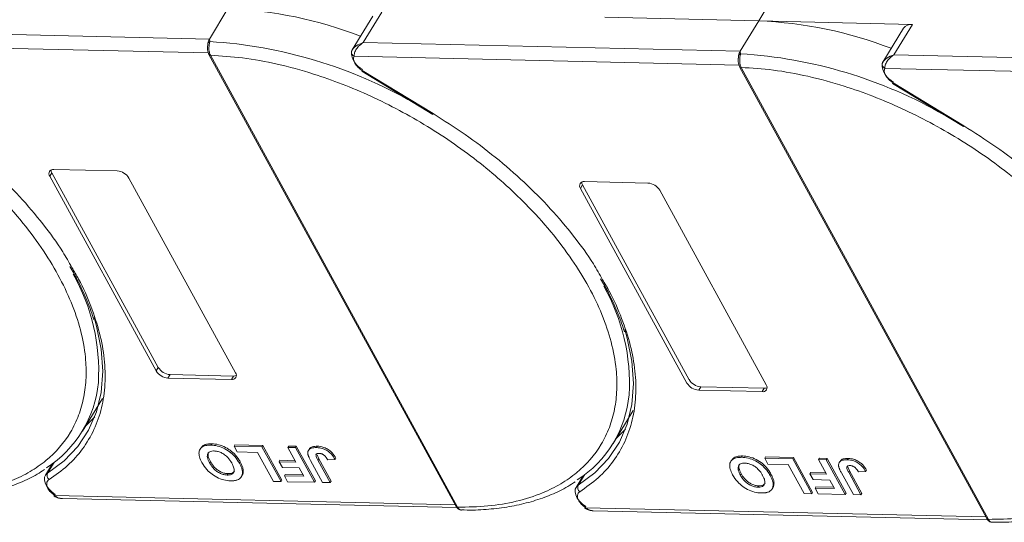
# Model space of a CAD drawing. Header units: millimetres. Extents: x 2145 to 3607, y 659 to 1692.
# Tile 58 of 85: x 3123 to 3212, y 1415 to 1460. Entities that reach past the tile are written whole.
import ezdxf

# ---------------------------------------------------------------- set-up
doc = ezdxf.new("R2010")
doc.units = ezdxf.units.MM

msp = doc.modelspace()

# ---------------------------------------------------------------- linework, layer by layer
at = {"color": 7, "linetype": 'Continuous', "lineweight": 15}
for p, q in [((3190.013, 1460.182), (3191.88, 1463.251)), ((3141.886, 1461.287), (3140.206, 1458.525)), ((3154.149, 1458.205), (3155.83, 1460.967)), ((3155.016, 1460.621), (3153.148, 1457.551)), ((3176.069, 1460.502), (3190.013, 1460.182)), ((3190.013, 1460.182), (3188.332, 1457.42)), ((3203.957, 1459.862), (3190.013, 1460.182)), ((3202.276, 1457.1), (3203.957, 1459.862)), ((3140.206, 1458.525), (3106.023, 1459.309)), ((3203.143, 1459.517), (3201.275, 1456.446)), ((3105.191, 1458.083), (3140.096, 1457.282)), ((3140.206, 1458.525), (3140.243, 1458.305)), ((3188.332, 1457.42), (3154.149, 1458.205)), ((3153.167, 1457.581), (3153.079, 1457.364)), ((3188.332, 1457.42), (3188.37, 1457.201)), ((3140.159, 1457.126), (3162.575, 1416.153)), ((3140.297, 1457.06), (3140.298, 1457.059)), ((3140.298, 1457.059), (3162.714, 1416.086)), ((3153.317, 1456.979), (3188.223, 1456.178)), ((3201.294, 1456.477), (3201.206, 1456.259)), ((3236.459, 1456.316), (3202.276, 1457.1)), ((3154.027, 1455.61), (3160.454, 1451.7)), ((3154.069, 1455.679), (3160.495, 1451.769)), ((3188.286, 1456.021), (3210.701, 1415.049)), ((3188.424, 1455.956), (3188.425, 1455.954)), ((3188.425, 1455.954), (3210.841, 1414.982)), ((3201.444, 1455.875), (3236.35, 1455.074)), ((3202.154, 1454.506), (3208.58, 1450.596)), ((3202.196, 1454.575), (3208.622, 1450.665)), ((3126.1, 1446.71), (3131.846, 1446.578)), ((3125.726, 1446.096), (3125.913, 1446.403)), ((3135.383, 1428.446), (3125.726, 1446.096)), ((3125.913, 1446.403), (3135.57, 1428.753)), ((3132.909, 1445.932), (3142.566, 1428.281)), ((3174.226, 1445.606), (3179.973, 1445.474)), ((3173.853, 1444.992), (3174.04, 1445.299)), ((3183.51, 1427.341), (3173.853, 1444.992)), ((3174.04, 1445.299), (3183.696, 1427.648)), ((3181.036, 1444.827), (3190.693, 1427.177)), ((3135.57, 1428.753), (3135.383, 1428.446)), ((3136.633, 1428.106), (3136.446, 1427.799)), ((3142.193, 1427.667), (3136.446, 1427.799)), ((3136.633, 1428.106), (3142.379, 1427.974)), ((3142.379, 1427.974), (3142.193, 1427.667)), ((3184.76, 1427.001), (3184.573, 1426.694)), ((3184.76, 1427.001), (3190.506, 1426.87)), ((3190.506, 1426.87), (3190.319, 1426.563)), ((3128.686, 1422.972), (3130.497, 1425.949)), ((3190.319, 1426.563), (3184.573, 1426.694)), ((3176.812, 1421.868), (3178.624, 1424.845)), ((3139.425, 1421.459), (3139.35, 1421.336)), ((3140.339, 1421.711), (3140.414, 1421.834)), ((3142.438, 1421.623), (3142.513, 1421.746)), ((3142.438, 1421.623), (3144.971, 1421.565)), ((3142.726, 1421.098), (3142.438, 1421.623)), ((3142.513, 1421.746), (3145.045, 1421.688)), ((3145.045, 1421.688), (3144.971, 1421.565)), ((3144.971, 1421.565), (3146.695, 1418.413)), ((3145.045, 1421.688), (3146.77, 1418.536)), ((3147.319, 1421.511), (3147.394, 1421.634)), ((3147.319, 1421.511), (3148.01, 1421.496)), ((3148.048, 1420.178), (3147.319, 1421.511)), ((3147.394, 1421.634), (3148.084, 1421.618)), ((3148.084, 1421.618), (3148.01, 1421.496)), ((3148.01, 1421.496), (3149.734, 1418.344)), ((3148.084, 1421.618), (3149.809, 1418.466)), ((3149.992, 1421.614), (3149.917, 1421.492)), ((3144.567, 1421.056), (3142.726, 1421.098)), ((3146.004, 1418.429), (3144.567, 1421.056)), ((3149.257, 1421.354), (3149.183, 1421.232)), ((3149.96, 1420.841), (3150.12, 1420.474)), ((3151.676, 1420.538), (3151.601, 1420.416)), ((3188.466, 1420.607), (3188.54, 1420.73)), ((3190.565, 1420.519), (3190.639, 1420.642)), ((3190.639, 1420.642), (3193.172, 1420.584)), ((3193.172, 1420.584), (3193.097, 1420.461)), ((3193.172, 1420.584), (3194.896, 1417.432)), ((3125.969, 1420.034), (3125.325, 1418.975)), ((3125.529, 1419.179), (3126.117, 1420.144)), ((3125.853, 1419.949), (3125.917, 1419.948)), ((3140.221, 1420.107), (3140.296, 1420.23)), ((3142.996, 1420.198), (3142.922, 1420.075)), ((3146.604, 1420.335), (3146.529, 1420.213)), ((3146.816, 1419.687), (3146.529, 1420.213)), ((3146.529, 1420.213), (3148.048, 1420.178)), ((3146.604, 1420.335), (3147.98, 1420.304)), ((3148.336, 1419.653), (3146.816, 1419.687)), ((3148.756, 1418.885), (3148.336, 1419.653)), ((3150.471, 1418.327), (3149.384, 1420.314)), ((3150.045, 1420.351), (3150.12, 1420.474)), ((3150.045, 1420.351), (3151.161, 1418.311)), ((3150.12, 1420.474), (3151.236, 1418.434)), ((3150.933, 1420.391), (3151.601, 1420.416)), ((3187.552, 1420.354), (3187.477, 1420.232)), ((3190.565, 1420.519), (3193.097, 1420.461)), ((3190.852, 1419.994), (3190.565, 1420.519)), ((3192.694, 1419.951), (3190.852, 1419.994)), ((3194.131, 1417.325), (3192.694, 1419.951)), ((3193.097, 1420.461), (3194.822, 1417.309)), ((3195.446, 1420.407), (3195.52, 1420.53)), ((3195.446, 1420.407), (3196.136, 1420.391)), ((3196.175, 1419.074), (3195.446, 1420.407)), ((3195.52, 1420.53), (3196.211, 1420.514)), ((3196.211, 1420.514), (3196.136, 1420.391)), ((3196.136, 1420.391), (3197.861, 1417.239)), ((3196.211, 1420.514), (3197.935, 1417.362)), ((3197.384, 1420.25), (3197.309, 1420.127)), ((3198.118, 1420.51), (3198.044, 1420.387)), ((3198.087, 1419.737), (3198.247, 1419.369)), ((3141.822, 1419.004), (3141.896, 1419.127)), ((3143.103, 1418.849), (3143.177, 1418.972)), ((3143.274, 1419.4), (3143.2, 1419.277)), ((3147.081, 1419.048), (3147.006, 1418.925)), ((3147.294, 1418.4), (3147.006, 1418.925)), ((3147.006, 1418.925), (3148.756, 1418.885)), ((3147.081, 1419.048), (3148.687, 1419.011)), ((3174.096, 1418.93), (3173.451, 1417.87)), ((3173.656, 1418.075), (3174.243, 1419.04)), ((3173.979, 1418.845), (3174.043, 1418.843)), ((3188.348, 1419.003), (3188.423, 1419.126)), ((3191.123, 1419.093), (3191.048, 1418.971)), ((3194.73, 1419.231), (3194.656, 1419.108)), ((3194.943, 1418.583), (3194.656, 1419.108)), ((3194.656, 1419.108), (3196.175, 1419.074)), ((3194.73, 1419.231), (3196.106, 1419.2)), ((3198.597, 1417.222), (3197.51, 1419.209)), ((3198.172, 1419.247), (3198.247, 1419.369)), ((3198.172, 1419.247), (3199.288, 1417.207)), ((3198.247, 1419.369), (3199.363, 1417.329)), ((3199.059, 1419.287), (3199.728, 1419.311)), ((3199.803, 1419.434), (3199.728, 1419.311)), ((3146.695, 1418.413), (3146.004, 1418.429)), ((3146.77, 1418.536), (3146.695, 1418.413)), ((3149.734, 1418.344), (3147.294, 1418.4)), ((3149.809, 1418.466), (3149.734, 1418.344)), ((3151.161, 1418.311), (3150.471, 1418.327)), ((3151.236, 1418.434), (3151.161, 1418.311)), ((3189.948, 1417.9), (3190.023, 1418.022)), ((3191.229, 1417.745), (3191.304, 1417.867)), ((3191.401, 1418.296), (3191.326, 1418.173)), ((3196.463, 1418.548), (3194.943, 1418.583)), ((3195.208, 1417.943), (3195.133, 1417.821)), ((3195.208, 1417.943), (3196.814, 1417.907)), ((3196.883, 1417.78), (3196.463, 1418.548)), ((3162.49, 1416.308), (3126.183, 1417.141)), ((3194.822, 1417.309), (3194.131, 1417.325)), ((3194.896, 1417.432), (3194.822, 1417.309)), ((3195.42, 1417.295), (3195.133, 1417.821)), ((3195.133, 1417.821), (3196.883, 1417.78)), ((3197.861, 1417.239), (3195.42, 1417.295)), ((3197.935, 1417.362), (3197.861, 1417.239)), ((3199.288, 1417.207), (3198.597, 1417.222)), ((3199.363, 1417.329), (3199.288, 1417.207)), ((3126.877, 1416.867), (3162.65, 1416.046)), ((3162.714, 1416.086), (3162.715, 1416.084)), ((3210.617, 1415.204), (3174.31, 1416.037)), ((3175.004, 1415.763), (3210.776, 1414.942)), ((3210.841, 1414.982), (3210.842, 1414.98))]:
    msp.add_line(p, q, dxfattribs=at)
at = {"color": 7, "linetype": 'Continuous', "lineweight": 15, "flags": 128}
for points in [[(3154.069, 1455.679), (3154.047, 1455.643), (3154.033, 1455.619), (3154.028, 1455.61), (3154.027, 1455.61)], [(3202.196, 1454.575), (3202.174, 1454.538), (3202.16, 1454.515), (3202.154, 1454.506), (3202.154, 1454.506)], [(3160.495, 1451.769), (3160.473, 1451.733), (3160.459, 1451.71), (3160.454, 1451.7), (3160.454, 1451.7)], [(3208.622, 1450.665), (3208.6, 1450.628), (3208.586, 1450.605), (3208.58, 1450.596), (3208.58, 1450.596)], [(3129.745, 1433.287), (3129.971, 1432.506), (3130.397, 1430.415), (3130.537, 1428.406), (3130.392, 1426.5), (3129.962, 1424.718), (3129.251, 1423.078), (3128.268, 1421.599), (3127.023, 1420.294), (3125.529, 1419.179)], [(3177.872, 1432.183), (3178.098, 1431.402), (3178.523, 1429.311), (3178.664, 1427.301), (3178.518, 1425.396), (3178.088, 1423.614), (3177.378, 1421.974), (3176.395, 1420.494), (3175.15, 1419.19), (3173.656, 1418.075)], [(3128.963, 1423.427), (3129.009, 1423.469), (3129.801, 1424.27)], [(3177.09, 1422.323), (3177.135, 1422.364), (3177.928, 1423.166)], [(3126.217, 1417.244), (3125.905, 1417.478), (3125.639, 1417.742), (3125.433, 1418.022), (3125.297, 1418.303), (3125.237, 1418.572), (3125.257, 1418.816), (3125.325, 1418.975)], [(3125.325, 1418.975), (3125.356, 1419.022), (3125.529, 1419.179)], [(3174.344, 1416.14), (3174.032, 1416.374), (3173.766, 1416.638), (3173.56, 1416.917), (3173.423, 1417.199), (3173.364, 1417.468), (3173.384, 1417.712), (3173.451, 1417.87)], [(3173.451, 1417.87), (3173.483, 1417.917), (3173.656, 1418.075)], [(3126.183, 1417.141), (3126.157, 1417.107), (3126.139, 1417.086), (3126.13, 1417.079), (3126.13, 1417.087), (3126.139, 1417.108), (3126.158, 1417.142), (3126.184, 1417.188), (3126.217, 1417.244)], [(3174.31, 1416.037), (3174.284, 1416.003), (3174.266, 1415.982), (3174.257, 1415.975), (3174.257, 1415.982), (3174.266, 1416.004), (3174.284, 1416.038), (3174.311, 1416.084), (3174.344, 1416.14)]]:
    msp.add_lwpolyline(points, dxfattribs=at)
at = {"color": 7, "linetype": 'Continuous', "lineweight": 15}
for centre, radius, start, end in [((3140.31, 1423.43), 37.889, 68.97091, 87.61491), ((3188.436, 1422.326), 37.889, 68.97091, 87.61491), ((3203.841, 1459.005), 0.865, 82.29579, 143.75946), ((3140.321, 1458.038), 0.278, 106.23049, 154.5199), ((3137.614, 1416.027), 42.36, 60.09182, 86.44113), ((3153.378, 1457.347), 0.299, 148.89078, 176.84469), ((3153.512, 1457.366), 0.433, 180.29447, 243.27622), ((3154.787, 1457.34), 1.705, 177.9781, 247.11934), ((3188.448, 1456.934), 0.278, 106.23049, 154.5199), ((3185.74, 1414.923), 42.36, 60.09182, 86.44113), ((3140.284, 1457.211), 0.152, 213.6444, 275.03728), ((3140.287, 1457.213), 0.155, 214.37766, 274.3082), ((3201.505, 1456.243), 0.299, 148.89078, 176.84469), ((3201.639, 1456.262), 0.433, 180.29447, 243.27622), ((3202.914, 1456.235), 1.705, 177.9781, 247.11934), ((3188.411, 1456.107), 0.152, 213.6444, 275.03728), ((3188.413, 1456.109), 0.155, 214.37766, 274.3082), ((3126.03, 1446.332), 0.384, 79.47957, 217.89689), ((3126.395, 1446.69), 0.561, 182.97477, 210.78742), ((3131.754, 1445.229), 1.352, 31.28833, 86.07738), ((3174.156, 1445.228), 0.384, 79.47957, 217.89689), ((3174.522, 1445.586), 0.561, 182.97477, 210.78742), ((3179.88, 1444.125), 1.352, 31.28833, 86.07738), ((3112.393, 1428.444), 17.77, 356.58108, 29.61611), ((3160.52, 1427.34), 17.77, 356.58108, 29.61611), ((3136.725, 1429.455), 1.352, 211.28833, 266.07738), ((3136.539, 1429.148), 1.352, 211.28833, 266.07738), ((3142.263, 1428.045), 0.384, 259.47957, 37.89689), ((3142.413, 1428.534), 0.561, 266.58142, 294.38722), ((3119.858, 1428.344), 10.318, 302.73279, 354.66622), ((3184.665, 1428.044), 1.352, 211.28833, 266.07738), ((3184.852, 1428.351), 1.352, 211.28833, 266.07738), ((3190.389, 1426.94), 0.384, 259.47957, 37.89689), ((3190.539, 1427.429), 0.561, 266.58142, 294.38722), ((3167.985, 1427.239), 10.318, 302.73279, 354.66622), ((3125.966, 1418.972), 0.483, 154.63164, 231.84459), ((3174.092, 1417.868), 0.483, 154.63164, 231.84459), ((3162.703, 1416.241), 0.155, 214.37766, 274.3082), ((3162.704, 1416.239), 0.155, 214.42362, 274.2689), ((3210.829, 1415.136), 0.155, 214.37766, 274.3082), ((3210.83, 1415.135), 0.155, 214.42362, 274.2689)]:
    msp.add_arc(centre, radius, start, end, dxfattribs=at)
for points, knots in [([(3092.172, 1458.163), (3093.135, 1458.103), (3095.093, 1457.982), (3098.239, 1457.404), (3101.272, 1456.584), (3104.115, 1455.581), (3106.724, 1454.476), (3109.314, 1453.191), (3112.701, 1451.251), (3115.898, 1449.021), (3118.791, 1446.589), (3120.968, 1444.515), (3123.072, 1442.191), (3124.984, 1439.659), (3126.53, 1437.145), (3127.73, 1434.64), (3128.575, 1432.132), (3128.993, 1429.847), (3129.059, 1427.821), (3128.856, 1426.056), (3128.387, 1424.397), (3127.405, 1422.359), (3125.913, 1420.635), (3123.973, 1419.283), (3122.169, 1418.387), (3119.967, 1417.687), (3117.382, 1417.24), (3115.51, 1417.207), (3114.588, 1417.19)], [0, 0, 0, 0, 0.038862, 0.078912, 0.120068, 0.152227, 0.184382, 0.217215, 0.250043, 0.315618, 0.347778, 0.379932, 0.421093, 0.461142, 0.5, 0.538863, 0.578912, 0.620068, 0.652227, 0.684382, 0.717215, 0.750043, 0.815618, 0.847778, 0.879932, 0.921093, 0.96114, 1, 1, 1, 1]), ([(3140.048, 1457.892), (3140.049, 1457.963), (3140.05, 1458.054), (3140.066, 1458.14), (3140.07, 1458.158)], [0, 0, 0, 0, 0.789595, 1, 1, 1, 1]), ([(3140.243, 1458.305), (3140.235, 1458.269), (3140.218, 1458.188), (3140.188, 1458.039), (3140.166, 1457.869), (3140.156, 1457.664), (3140.171, 1457.451), (3140.218, 1457.234), (3140.269, 1457.122), (3140.297, 1457.06)], [0, 0, 0, 0, 0.1119973, 0.2448439, 0.3691679, 0.5008987, 0.6875333, 0.8281382, 1, 1, 1, 1]), ([(3153.122, 1457.502), (3153.161, 1457.566), (3153.248, 1457.706), (3153.571, 1457.984), (3153.923, 1458.118), (3154.149, 1458.205)], [0, 0, 0, 0, 0.2270634, 0.5015869, 1, 1, 1, 1]), ([(3154.149, 1458.205), (3154.032, 1458.123), (3153.797, 1457.96), (3153.525, 1457.629), (3153.343, 1457.274), (3153.326, 1457.073), (3153.317, 1456.979)], [0, 0, 0, 0, 0.251519, 0.501784, 0.765632, 1, 1, 1, 1]), ([(3140.046, 1457.976), (3140.035, 1457.839), (3140.019, 1457.627), (3140.067, 1457.328), (3140.127, 1457.195), (3140.158, 1457.127)], [0, 0, 0, 0, 0.472653, 0.733055, 1, 1, 1, 1]), ([(3188.37, 1457.201), (3188.362, 1457.164), (3188.345, 1457.084), (3188.315, 1456.935), (3188.293, 1456.764), (3188.283, 1456.56), (3188.298, 1456.347), (3188.344, 1456.13), (3188.396, 1456.018), (3188.424, 1455.956)], [0, 0, 0, 0, 0.111997, 0.244844, 0.369168, 0.500899, 0.687533, 0.828138, 1, 1, 1, 1]), ([(3140.298, 1457.059), (3141.262, 1456.999), (3143.219, 1456.878), (3146.365, 1456.299), (3149.398, 1455.479), (3152.242, 1454.477), (3154.85, 1453.372), (3157.441, 1452.087), (3160.828, 1450.147), (3164.025, 1447.917), (3166.918, 1445.485), (3169.095, 1443.411), (3171.199, 1441.087), (3173.111, 1438.554), (3174.657, 1436.041), (3175.857, 1433.536), (3176.702, 1431.028), (3177.12, 1428.743), (3177.186, 1426.717), (3176.982, 1424.952), (3176.514, 1423.293), (3175.532, 1421.255), (3174.04, 1419.53), (3172.1, 1418.179), (3170.295, 1417.283), (3168.094, 1416.583), (3165.509, 1416.136), (3163.636, 1416.102), (3162.714, 1416.086)], [0, 0, 0, 0, 0.038862, 0.078912, 0.120068, 0.152227, 0.184382, 0.217215, 0.250043, 0.315618, 0.347778, 0.379932, 0.421093, 0.461142, 0.5, 0.538863, 0.578912, 0.620068, 0.652227, 0.684382, 0.717215, 0.750043, 0.815618, 0.847778, 0.879932, 0.921093, 0.96114, 1, 1, 1, 1]), ([(3188.173, 1456.872), (3188.162, 1456.735), (3188.146, 1456.523), (3188.194, 1456.223), (3188.254, 1456.09), (3188.285, 1456.023)], [0, 0, 0, 0, 0.472653, 0.733055, 1, 1, 1, 1]), ([(3188.175, 1456.788), (3188.176, 1456.859), (3188.177, 1456.95), (3188.193, 1457.035), (3188.196, 1457.054)], [0, 0, 0, 0, 0.789595, 1, 1, 1, 1]), ([(3201.248, 1456.398), (3201.288, 1456.461), (3201.375, 1456.602), (3201.698, 1456.88), (3202.049, 1457.014), (3202.276, 1457.1)], [0, 0, 0, 0, 0.227063, 0.501587, 1, 1, 1, 1]), ([(3202.276, 1457.1), (3202.158, 1457.019), (3201.924, 1456.855), (3201.651, 1456.524), (3201.47, 1456.17), (3201.452, 1455.969), (3201.444, 1455.875)], [0, 0, 0, 0, 0.251519, 0.501784, 0.765632, 1, 1, 1, 1]), ([(3188.425, 1455.954), (3189.389, 1455.895), (3191.346, 1455.774), (3194.492, 1455.195), (3197.525, 1454.375), (3200.368, 1453.372), (3202.977, 1452.268), (3205.567, 1450.983), (3208.954, 1449.043), (3212.152, 1446.813), (3215.044, 1444.38), (3217.222, 1442.306), (3219.326, 1439.982), (3221.238, 1437.45), (3222.784, 1434.937), (3223.983, 1432.432), (3224.829, 1429.924), (3225.246, 1427.638), (3225.312, 1425.613), (3225.109, 1423.848), (3224.641, 1422.189), (3223.659, 1420.15), (3222.166, 1418.426), (3220.227, 1417.075), (3218.422, 1416.178), (3216.22, 1415.479), (3213.636, 1415.031), (3211.763, 1414.998), (3210.841, 1414.982)], [0, 0, 0, 0, 0.038862, 0.078912, 0.120068, 0.152227, 0.184382, 0.217215, 0.250043, 0.315618, 0.347778, 0.379932, 0.421093, 0.461142, 0.5, 0.538863, 0.578912, 0.620068, 0.652227, 0.684382, 0.717215, 0.750043, 0.815618, 0.847778, 0.879932, 0.921093, 0.96114, 1, 1, 1, 1]), ([(3112.369, 1452.873), (3113.344, 1452.255), (3115.294, 1451.017), (3118.053, 1448.92), (3120.65, 1446.668), (3123.036, 1444.269), (3125.135, 1441.783), (3126.716, 1439.618), (3127.46, 1438.294), (3127.728, 1437.818)], [0, 0, 0, 0, 0.149567, 0.299144, 0.452293, 0.606501, 0.760709, 0.913858, 1, 1, 1, 1]), ([(3160.495, 1451.769), (3161.471, 1451.15), (3163.421, 1449.913), (3166.18, 1447.816), (3168.777, 1445.564), (3171.163, 1443.165), (3173.262, 1440.679), (3174.842, 1438.514), (3175.587, 1437.19), (3175.855, 1436.713)], [0, 0, 0, 0, 0.149567, 0.299144, 0.452293, 0.606501, 0.760709, 0.913858, 1, 1, 1, 1]), ([(3208.622, 1450.665), (3209.597, 1450.046), (3211.548, 1448.808), (3214.306, 1446.711), (3216.904, 1444.46), (3219.29, 1442.061), (3221.388, 1439.575), (3222.969, 1437.41), (3223.714, 1436.086), (3223.982, 1435.609)], [0, 0, 0, 0, 0.149567, 0.299144, 0.452293, 0.606501, 0.760709, 0.913858, 1, 1, 1, 1]), ([(3127.728, 1437.818), (3127.938, 1437.467), (3128.644, 1436.288), (3129.503, 1434.291), (3130.299, 1431.866), (3130.724, 1429.501), (3130.793, 1427.224), (3130.481, 1425.071), (3129.796, 1423.093), (3128.751, 1421.342), (3127.401, 1419.809), (3126.245, 1418.998), (3125.667, 1418.592)], [0, 0, 0, 0, 0.044474, 0.14937, 0.254252, 0.359148, 0.466545, 0.574685, 0.682825, 0.790222, 0.895108, 1, 1, 1, 1]), ([(3127.556, 1437.904), (3127.785, 1437.504), (3128.347, 1436.521), (3129.039, 1434.964), (3129.525, 1433.756), (3129.689, 1433.143), (3129.703, 1433.091)], [0, 0, 0, 0, 0.246456, 0.605605, 0.966644, 1, 1, 1, 1]), ([(3175.855, 1436.713), (3176.065, 1436.362), (3176.771, 1435.184), (3177.63, 1433.187), (3178.425, 1430.762), (3178.851, 1428.397), (3178.919, 1426.12), (3178.608, 1423.966), (3177.923, 1421.989), (3176.878, 1420.237), (3175.528, 1418.705), (3174.372, 1417.894), (3173.794, 1417.488)], [0, 0, 0, 0, 0.044474, 0.14937, 0.254252, 0.359148, 0.466545, 0.574685, 0.682825, 0.790222, 0.895108, 1, 1, 1, 1]), ([(3175.682, 1436.8), (3175.911, 1436.4), (3176.474, 1435.416), (3177.166, 1433.86), (3177.651, 1432.652), (3177.816, 1432.039), (3177.829, 1431.987)], [0, 0, 0, 0, 0.246456, 0.605605, 0.966644, 1, 1, 1, 1]), ([(3139.522, 1420.138), (3139.479, 1420.222), (3139.347, 1420.476), (3139.229, 1420.877), (3139.282, 1421.288), (3139.533, 1421.573), (3139.915, 1421.704), (3140.211, 1421.709), (3140.339, 1421.711)], [0, 0, 0, 0, 0.101888, 0.307343, 0.492963, 0.678647, 0.860791, 1, 1, 1, 1]), ([(3139.439, 1421.449), (3139.496, 1421.53), (3139.623, 1421.713), (3139.992, 1421.825), (3140.286, 1421.832), (3140.414, 1421.834)], [0, 0, 0, 0, 0.315977, 0.703684, 1, 1, 1, 1]), ([(3140.339, 1421.711), (3140.436, 1421.706), (3140.731, 1421.691), (3141.271, 1421.56), (3141.886, 1421.242), (3142.436, 1420.787), (3142.746, 1420.384), (3142.89, 1420.13), (3142.922, 1420.075)], [0, 0, 0, 0, 0.102171, 0.30922, 0.51365, 0.692275, 0.932413, 1, 1, 1, 1]), ([(3140.414, 1421.834), (3140.511, 1421.829), (3140.806, 1421.814), (3141.346, 1421.683), (3141.961, 1421.365), (3142.511, 1420.91), (3142.821, 1420.506), (3142.965, 1420.253), (3142.996, 1420.198)], [0, 0, 0, 0, 0.102171, 0.30922, 0.51365, 0.692275, 0.932413, 1, 1, 1, 1]), ([(3149.134, 1420.911), (3149.13, 1420.989), (3149.122, 1421.144), (3149.236, 1421.33), (3149.484, 1421.479), (3149.754, 1421.487), (3149.917, 1421.492)], [0, 0, 0, 0, 0.20646, 0.413515, 0.645211, 1, 1, 1, 1]), ([(3149.269, 1421.348), (3149.284, 1421.378), (3149.332, 1421.478), (3149.565, 1421.598), (3149.831, 1421.608), (3149.992, 1421.614)], [0, 0, 0, 0, 0.148382, 0.484821, 1, 1, 1, 1]), ([(3149.917, 1421.492), (3150.015, 1421.486), (3150.238, 1421.473), (3150.618, 1421.364), (3150.988, 1421.153), (3151.346, 1420.829), (3151.501, 1420.578), (3151.601, 1420.416)], [0, 0, 0, 0, 0.155292, 0.353145, 0.543243, 0.704067, 1, 1, 1, 1]), ([(3149.992, 1421.614), (3150.09, 1421.609), (3150.313, 1421.596), (3150.693, 1421.487), (3151.063, 1421.275), (3151.421, 1420.951), (3151.576, 1420.701), (3151.676, 1420.538)], [0, 0, 0, 0, 0.155292, 0.353145, 0.543243, 0.704067, 1, 1, 1, 1]), ([(3140.221, 1420.107), (3140.178, 1420.191), (3140.057, 1420.428), (3139.978, 1420.755), (3140.082, 1421.014), (3140.273, 1421.153), (3140.482, 1421.186), (3140.605, 1421.186), (3140.628, 1421.186)], [0, 0, 0, 0, 0.1585903, 0.4472388, 0.6203806, 0.7935748, 0.9612953, 1, 1, 1, 1]), ([(3140.296, 1420.23), (3140.253, 1420.314), (3140.134, 1420.55), (3140.044, 1420.866), (3140.13, 1421.03), (3140.157, 1421.082)], [0, 0, 0, 0, 0.271027, 0.764321, 1, 1, 1, 1]), ([(3140.628, 1421.186), (3140.728, 1421.178), (3140.928, 1421.162), (3141.264, 1421.041), (3141.6, 1420.847), (3141.949, 1420.532), (3142.136, 1420.258), (3142.232, 1420.088), (3142.242, 1420.07)], [0, 0, 0, 0, 0.15971, 0.320429, 0.491074, 0.67705, 0.96629, 1, 1, 1, 1]), ([(3149.384, 1420.314), (3149.361, 1420.356), (3149.316, 1420.44), (3149.26, 1420.553), (3149.216, 1420.653), (3149.183, 1420.74), (3149.151, 1420.827), (3149.14, 1420.883), (3149.134, 1420.911)], [0, 0, 0, 0, 0.2082698, 0.416707, 0.5614806, 0.7065734, 0.8528245, 1, 1, 1, 1]), ([(3150.045, 1420.351), (3150.001, 1420.435), (3149.925, 1420.58), (3149.864, 1420.755), (3149.867, 1420.867), (3149.919, 1420.926), (3150.016, 1420.964), (3150.105, 1420.966), (3150.16, 1420.967)], [0, 0, 0, 0, 0.292027, 0.504854, 0.613905, 0.723685, 0.829816, 1, 1, 1, 1]), ([(3150.16, 1420.967), (3150.19, 1420.966), (3150.252, 1420.962), (3150.342, 1420.941), (3150.425, 1420.911), (3150.495, 1420.875), (3150.563, 1420.833), (3150.604, 1420.801), (3150.625, 1420.785)], [0, 0, 0, 0, 0.202387, 0.410907, 0.557829, 0.709472, 0.853224, 1, 1, 1, 1]), ([(3150.625, 1420.785), (3150.651, 1420.762), (3150.704, 1420.714), (3150.764, 1420.642), (3150.814, 1420.575), (3150.856, 1420.514), (3150.896, 1420.453), (3150.92, 1420.412), (3150.933, 1420.391)], [0, 0, 0, 0, 0.1938055, 0.3931273, 0.5440688, 0.6954121, 0.8476129, 1, 1, 1, 1]), ([(3187.649, 1419.034), (3187.605, 1419.118), (3187.474, 1419.372), (3187.355, 1419.773), (3187.408, 1420.184), (3187.66, 1420.468), (3188.041, 1420.6), (3188.337, 1420.605), (3188.466, 1420.607)], [0, 0, 0, 0, 0.101888, 0.307343, 0.492963, 0.678647, 0.860791, 1, 1, 1, 1]), ([(3187.566, 1420.344), (3187.623, 1420.426), (3187.75, 1420.608), (3188.118, 1420.721), (3188.413, 1420.727), (3188.54, 1420.73)], [0, 0, 0, 0, 0.315977, 0.703684, 1, 1, 1, 1]), ([(3188.466, 1420.607), (3188.563, 1420.602), (3188.858, 1420.587), (3189.398, 1420.456), (3190.013, 1420.138), (3190.563, 1419.683), (3190.873, 1419.279), (3191.017, 1419.026), (3191.048, 1418.971)], [0, 0, 0, 0, 0.102171, 0.30922, 0.51365, 0.692275, 0.932413, 1, 1, 1, 1]), ([(3188.54, 1420.73), (3188.638, 1420.725), (3188.932, 1420.71), (3189.472, 1420.579), (3190.087, 1420.26), (3190.638, 1419.806), (3190.947, 1419.402), (3191.091, 1419.149), (3191.123, 1419.093)], [0, 0, 0, 0, 0.102171, 0.30922, 0.51365, 0.692275, 0.932413, 1, 1, 1, 1]), ([(3142.118, 1418.478), (3142.02, 1418.484), (3141.725, 1418.499), (3141.188, 1418.632), (3140.576, 1418.949), (3140.025, 1419.402), (3139.706, 1419.815), (3139.558, 1420.076), (3139.522, 1420.138)], [0, 0, 0, 0, 0.101398, 0.306996, 0.506144, 0.685262, 0.924557, 1, 1, 1, 1]), ([(3141.822, 1419.004), (3141.722, 1419.011), (3141.522, 1419.027), (3141.188, 1419.139), (3140.866, 1419.326), (3140.535, 1419.621), (3140.343, 1419.892), (3140.241, 1420.073), (3140.221, 1420.107)], [0, 0, 0, 0, 0.160292, 0.321922, 0.490761, 0.657569, 0.933883, 1, 1, 1, 1]), ([(3141.896, 1419.127), (3141.797, 1419.134), (3141.597, 1419.149), (3141.263, 1419.262), (3140.94, 1419.449), (3140.61, 1419.744), (3140.417, 1420.015), (3140.315, 1420.195), (3140.296, 1420.23)], [0, 0, 0, 0, 0.160292, 0.321922, 0.490761, 0.657569, 0.933883, 1, 1, 1, 1]), ([(3142.242, 1420.07), (3142.285, 1419.986), (3142.395, 1419.774), (3142.475, 1419.474), (3142.413, 1419.217), (3142.244, 1419.063), (3142.024, 1419.006), (3141.873, 1419.004), (3141.822, 1419.004)], [0, 0, 0, 0, 0.158617, 0.400864, 0.573059, 0.745486, 0.912985, 1, 1, 1, 1]), ([(3142.922, 1420.075), (3142.944, 1420.033), (3142.99, 1419.949), (3143.05, 1419.818), (3143.106, 1419.684), (3143.152, 1419.546), (3143.187, 1419.409), (3143.195, 1419.321), (3143.2, 1419.277)], [0, 0, 0, 0, 0.15395, 0.308181, 0.478699, 0.649961, 0.824203, 1, 1, 1, 1]), ([(3142.996, 1420.198), (3143.019, 1420.156), (3143.064, 1420.071), (3143.125, 1419.941), (3143.181, 1419.807), (3143.227, 1419.669), (3143.262, 1419.532), (3143.27, 1419.444), (3143.274, 1419.4)], [0, 0, 0, 0, 0.15395, 0.308181, 0.478699, 0.649961, 0.824203, 1, 1, 1, 1]), ([(3188.348, 1419.003), (3188.305, 1419.087), (3188.184, 1419.324), (3188.104, 1419.651), (3188.208, 1419.91), (3188.4, 1420.048), (3188.608, 1420.082), (3188.731, 1420.082), (3188.754, 1420.082)], [0, 0, 0, 0, 0.15859, 0.447239, 0.620381, 0.793575, 0.961295, 1, 1, 1, 1]), ([(3188.423, 1419.126), (3188.38, 1419.21), (3188.261, 1419.445), (3188.171, 1419.762), (3188.256, 1419.925), (3188.284, 1419.978)], [0, 0, 0, 0, 0.271027, 0.764321, 1, 1, 1, 1]), ([(3188.754, 1420.082), (3188.854, 1420.074), (3189.055, 1420.058), (3189.391, 1419.937), (3189.727, 1419.742), (3190.076, 1419.427), (3190.263, 1419.154), (3190.359, 1418.983), (3190.369, 1418.966)], [0, 0, 0, 0, 0.15971, 0.320429, 0.491074, 0.67705, 0.96629, 1, 1, 1, 1]), ([(3197.261, 1419.807), (3197.257, 1419.884), (3197.249, 1420.039), (3197.362, 1420.225), (3197.611, 1420.375), (3197.881, 1420.383), (3198.044, 1420.387)], [0, 0, 0, 0, 0.20646, 0.413515, 0.645211, 1, 1, 1, 1]), ([(3197.51, 1419.209), (3197.488, 1419.251), (3197.443, 1419.335), (3197.387, 1419.449), (3197.342, 1419.549), (3197.309, 1419.635), (3197.278, 1419.722), (3197.267, 1419.779), (3197.261, 1419.807)], [0, 0, 0, 0, 0.2082698, 0.416707, 0.5614806, 0.7065734, 0.8528245, 1, 1, 1, 1]), ([(3197.395, 1420.243), (3197.41, 1420.274), (3197.459, 1420.374), (3197.691, 1420.494), (3197.957, 1420.504), (3198.118, 1420.51)], [0, 0, 0, 0, 0.148382, 0.484821, 1, 1, 1, 1]), ([(3198.172, 1419.247), (3198.128, 1419.331), (3198.052, 1419.476), (3197.991, 1419.651), (3197.994, 1419.763), (3198.046, 1419.822), (3198.143, 1419.86), (3198.232, 1419.862), (3198.287, 1419.863)], [0, 0, 0, 0, 0.292027, 0.504854, 0.613905, 0.723685, 0.829816, 1, 1, 1, 1]), ([(3198.044, 1420.387), (3198.142, 1420.382), (3198.365, 1420.369), (3198.745, 1420.26), (3199.115, 1420.048), (3199.473, 1419.724), (3199.628, 1419.474), (3199.728, 1419.311)], [0, 0, 0, 0, 0.155292, 0.353145, 0.543243, 0.704067, 1, 1, 1, 1]), ([(3198.118, 1420.51), (3198.217, 1420.504), (3198.439, 1420.491), (3198.819, 1420.382), (3199.19, 1420.171), (3199.547, 1419.847), (3199.702, 1419.596), (3199.803, 1419.434)], [0, 0, 0, 0, 0.155292, 0.353145, 0.543243, 0.704067, 1, 1, 1, 1]), ([(3198.287, 1419.863), (3198.317, 1419.861), (3198.378, 1419.858), (3198.469, 1419.836), (3198.551, 1419.806), (3198.622, 1419.77), (3198.69, 1419.729), (3198.731, 1419.697), (3198.751, 1419.681)], [0, 0, 0, 0, 0.202387, 0.410907, 0.557829, 0.709472, 0.853224, 1, 1, 1, 1]), ([(3198.751, 1419.681), (3198.778, 1419.657), (3198.831, 1419.609), (3198.89, 1419.537), (3198.941, 1419.471), (3198.983, 1419.41), (3199.022, 1419.348), (3199.047, 1419.307), (3199.059, 1419.287)], [0, 0, 0, 0, 0.1938055, 0.3931273, 0.5440688, 0.6954121, 0.8476129, 1, 1, 1, 1]), ([(3114.931, 1416.943), (3115.272, 1416.935), (3116.286, 1416.911), (3117.89, 1417.031), (3119.733, 1417.298), (3121.476, 1417.724), (3123.101, 1418.311), (3124.366, 1418.902), (3125.026, 1419.354), (3125.242, 1419.502)], [0, 0, 0, 0, 0.083579, 0.248214, 0.413815, 0.580411, 0.748174, 0.91744, 1, 1, 1, 1]), ([(3142.465, 1419.348), (3142.417, 1419.292), (3142.322, 1419.181), (3142.099, 1419.129), (3141.948, 1419.127), (3141.896, 1419.127)], [0, 0, 0, 0, 0.398189, 0.794249, 1, 1, 1, 1]), ([(3143.2, 1419.277), (3143.198, 1419.203), (3143.194, 1419.053), (3143.101, 1418.812), (3142.959, 1418.658), (3142.823, 1418.593), (3142.807, 1418.585)], [0, 0, 0, 0, 0.250896, 0.502166, 0.940512, 1, 1, 1, 1]), ([(3143.274, 1419.4), (3143.271, 1419.327), (3143.263, 1419.18), (3143.232, 1419.032), (3143.178, 1418.979), (3143.173, 1418.975)], [0, 0, 0, 0, 0.478395, 0.957504, 1, 1, 1, 1]), ([(3190.244, 1417.374), (3190.147, 1417.379), (3189.852, 1417.394), (3189.315, 1417.528), (3188.703, 1417.845), (3188.152, 1418.298), (3187.833, 1418.711), (3187.684, 1418.972), (3187.649, 1419.034)], [0, 0, 0, 0, 0.101398, 0.306996, 0.506144, 0.685262, 0.924557, 1, 1, 1, 1]), ([(3189.948, 1417.9), (3189.849, 1417.907), (3189.649, 1417.922), (3189.315, 1418.035), (3188.992, 1418.222), (3188.662, 1418.517), (3188.469, 1418.788), (3188.367, 1418.968), (3188.348, 1419.003)], [0, 0, 0, 0, 0.160292, 0.321922, 0.490761, 0.657569, 0.933883, 1, 1, 1, 1]), ([(3190.023, 1418.022), (3189.923, 1418.03), (3189.724, 1418.045), (3189.39, 1418.158), (3189.067, 1418.344), (3188.737, 1418.639), (3188.544, 1418.911), (3188.442, 1419.091), (3188.423, 1419.126)], [0, 0, 0, 0, 0.160292, 0.321922, 0.490761, 0.657569, 0.933883, 1, 1, 1, 1]), ([(3190.369, 1418.966), (3190.412, 1418.882), (3190.521, 1418.669), (3190.601, 1418.37), (3190.54, 1418.113), (3190.37, 1417.958), (3190.151, 1417.901), (3190, 1417.9), (3189.948, 1417.9)], [0, 0, 0, 0, 0.1586166, 0.4008637, 0.5730594, 0.7454856, 0.9129852, 1, 1, 1, 1]), ([(3191.048, 1418.971), (3191.071, 1418.928), (3191.116, 1418.844), (3191.177, 1418.714), (3191.233, 1418.58), (3191.279, 1418.442), (3191.314, 1418.305), (3191.322, 1418.217), (3191.326, 1418.173)], [0, 0, 0, 0, 0.15395, 0.308181, 0.478699, 0.649961, 0.824203, 1, 1, 1, 1]), ([(3191.123, 1419.093), (3191.146, 1419.051), (3191.191, 1418.967), (3191.252, 1418.837), (3191.308, 1418.703), (3191.354, 1418.565), (3191.389, 1418.428), (3191.397, 1418.34), (3191.401, 1418.296)], [0, 0, 0, 0, 0.15395, 0.308181, 0.478699, 0.649961, 0.824203, 1, 1, 1, 1]), ([(3125.667, 1418.592), (3125.613, 1418.549), (3125.503, 1418.46), (3125.438, 1418.26), (3125.449, 1418.028), (3125.526, 1417.86), (3125.564, 1417.778)], [0, 0, 0, 0, 0.245513, 0.5, 0.754487, 1, 1, 1, 1]), ([(3142.807, 1418.585), (3142.771, 1418.57), (3142.699, 1418.541), (3142.583, 1418.514), (3142.469, 1418.494), (3142.356, 1418.483), (3142.24, 1418.477), (3142.158, 1418.478), (3142.118, 1418.478)], [0, 0, 0, 0, 0.185429, 0.37219, 0.527708, 0.683877, 0.841678, 1, 1, 1, 1]), ([(3163.058, 1415.838), (3163.399, 1415.83), (3164.413, 1415.806), (3166.017, 1415.927), (3167.86, 1416.194), (3169.603, 1416.62), (3171.227, 1417.207), (3172.493, 1417.798), (3173.153, 1418.25), (3173.369, 1418.398)], [0, 0, 0, 0, 0.083579, 0.248214, 0.413815, 0.580411, 0.748174, 0.91744, 1, 1, 1, 1]), ([(3190.591, 1418.244), (3190.543, 1418.188), (3190.448, 1418.077), (3190.225, 1418.025), (3190.074, 1418.023), (3190.023, 1418.022)], [0, 0, 0, 0, 0.398189, 0.794249, 1, 1, 1, 1]), ([(3191.326, 1418.173), (3191.324, 1418.098), (3191.321, 1417.949), (3191.228, 1417.708), (3191.085, 1417.553), (3190.95, 1417.488), (3190.933, 1417.481)], [0, 0, 0, 0, 0.250896, 0.502166, 0.940512, 1, 1, 1, 1]), ([(3191.401, 1418.296), (3191.397, 1418.223), (3191.39, 1418.076), (3191.359, 1417.927), (3191.304, 1417.875), (3191.3, 1417.87)], [0, 0, 0, 0, 0.478395, 0.957504, 1, 1, 1, 1]), ([(3126.129, 1417.08), (3126.254, 1417.015), (3126.49, 1416.894), (3126.753, 1416.876), (3126.876, 1416.867)], [0, 0, 0, 0, 0.529898, 1, 1, 1, 1]), ([(3126.183, 1417.141), (3126.285, 1417.063), (3126.49, 1416.905), (3126.748, 1416.884), (3126.878, 1416.874)], [0, 0, 0, 0, 0.493587, 1, 1, 1, 1]), ([(3173.794, 1417.488), (3173.74, 1417.444), (3173.63, 1417.356), (3173.564, 1417.156), (3173.575, 1416.923), (3173.653, 1416.756), (3173.691, 1416.673)], [0, 0, 0, 0, 0.245513, 0.5, 0.754487, 1, 1, 1, 1]), ([(3190.933, 1417.481), (3190.898, 1417.466), (3190.825, 1417.436), (3190.71, 1417.409), (3190.596, 1417.39), (3190.483, 1417.379), (3190.366, 1417.373), (3190.285, 1417.374), (3190.244, 1417.374)], [0, 0, 0, 0, 0.185429, 0.37219, 0.527708, 0.683877, 0.841678, 1, 1, 1, 1]), ([(3211.184, 1414.734), (3211.526, 1414.726), (3212.54, 1414.702), (3214.143, 1414.823), (3215.986, 1415.09), (3217.729, 1415.515), (3219.354, 1416.102), (3220.62, 1416.694), (3221.279, 1417.145), (3221.496, 1417.293)], [0, 0, 0, 0, 0.083579, 0.248214, 0.413815, 0.580411, 0.748174, 0.91744, 1, 1, 1, 1]), ([(3162.576, 1416.151), (3162.606, 1416.104), (3162.666, 1416.009), (3162.79, 1415.904), (3162.928, 1415.835), (3163.02, 1415.825), (3163.067, 1415.82)], [0, 0, 0, 0, 0.2424843, 0.4924778, 0.7463616, 1, 1, 1, 1]), ([(3162.715, 1416.084), (3162.749, 1416.032), (3162.811, 1415.937), (3162.93, 1415.845), (3163.011, 1415.831), (3163.056, 1415.823)], [0, 0, 0, 0, 0.35488, 0.645234, 1, 1, 1, 1]), ([(3174.256, 1415.975), (3174.381, 1415.911), (3174.617, 1415.79), (3174.879, 1415.772), (3175.003, 1415.763)], [0, 0, 0, 0, 0.529898, 1, 1, 1, 1]), ([(3174.31, 1416.037), (3174.411, 1415.959), (3174.617, 1415.8), (3174.874, 1415.78), (3175.005, 1415.769)], [0, 0, 0, 0, 0.493587, 1, 1, 1, 1]), ([(3210.702, 1415.047), (3210.732, 1415), (3210.793, 1414.905), (3210.917, 1414.8), (3211.055, 1414.73), (3211.147, 1414.721), (3211.193, 1414.716)], [0, 0, 0, 0, 0.242484, 0.492478, 0.746362, 1, 1, 1, 1]), ([(3210.842, 1414.98), (3210.876, 1414.928), (3210.938, 1414.833), (3211.057, 1414.74), (3211.138, 1414.727), (3211.183, 1414.719)], [0, 0, 0, 0, 0.35488, 0.645234, 1, 1, 1, 1])]:
    msp.add_open_spline(points, degree=3, knots=knots, dxfattribs=at)
for points in [[(3140.07, 1458.158), (3140.086, 1458.226), (3140.118, 1458.362), (3140.176, 1458.47), (3140.206, 1458.525)], [(3188.196, 1457.054), (3188.213, 1457.122), (3188.245, 1457.258), (3188.303, 1457.366), (3188.332, 1457.42)], [(3153.317, 1456.979), (3153.29, 1456.887), (3153.235, 1456.702), (3153.337, 1456.471), (3153.388, 1456.355)], [(3153.388, 1456.355), (3153.471, 1456.229), (3153.638, 1455.978), (3153.925, 1455.779), (3154.069, 1455.679)], [(3201.444, 1455.875), (3201.417, 1455.782), (3201.362, 1455.598), (3201.464, 1455.366), (3201.515, 1455.251)], [(3201.515, 1455.251), (3201.598, 1455.125), (3201.764, 1454.874), (3202.052, 1454.674), (3202.196, 1454.575)], [(3125.564, 1417.778), (3125.64, 1417.661), (3125.793, 1417.428), (3126.053, 1417.237), (3126.183, 1417.141)], [(3173.691, 1416.673), (3173.767, 1416.557), (3173.919, 1416.324), (3174.18, 1416.133), (3174.31, 1416.037)]]:
    msp.add_open_spline(points, degree=3, dxfattribs=at)

doc.saveas('drawing.dxf')
